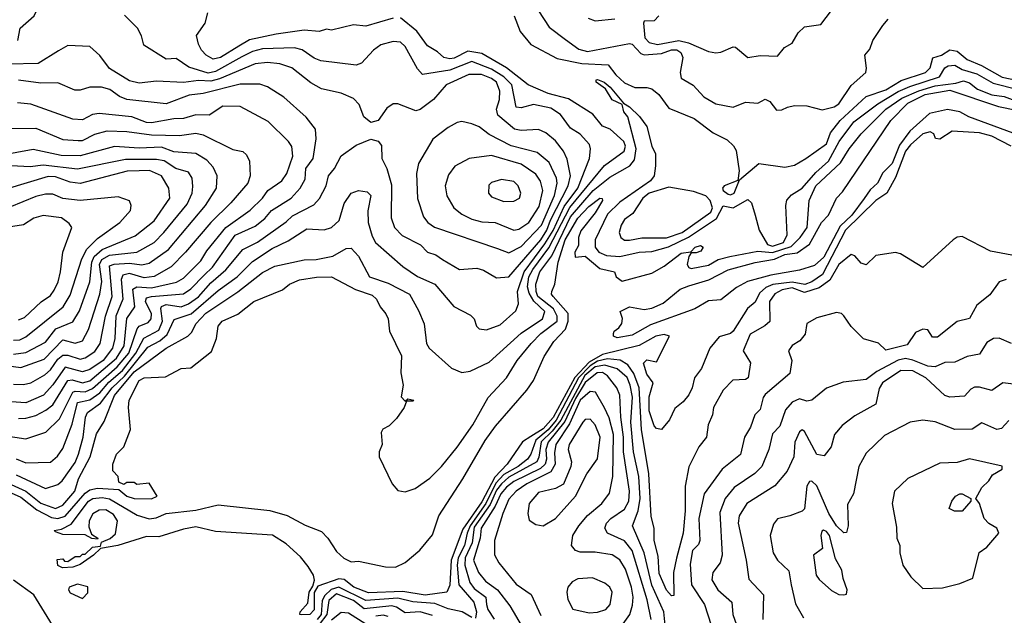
# Model space of a CAD drawing. Extents: x 1995148 to 2088947, y 769131 to 906009.
# Tile 256 of 256: x 2023920 to 2027916, y 843721 to 846139. Entities that reach past the tile are written whole.
import ezdxf

# ---------------------------------------------------------------- set-up
doc = ezdxf.new("R2010")
doc.units = 0

msp = doc.modelspace()

# ---------------------------------------------------------------- linework, layer by layer
at = {"layer": '0CON05XD'}
for points in [[(2023912, 846055), (2023921.9, 846105), (2023978.9, 846155), (2024006.7, 846215), (2024022.7, 846317.3), (2024015.7, 846375), (2024021.5, 846435), (2024088.2, 846605), (2024134.8, 846685), (2024169.7, 846765), (2024190, 846835), (2024188.6, 846855), (2024143, 846943), (2024105, 846960), (2024068.3, 846998.3), (2024022.5, 847015), (2024009.3, 847029.3), (2024006.1, 847046.1), (2023990.5, 847060.5), (2023907.8, 847097.8)], [(2023885, 844252.1), (2023944.9, 844224.9), (2024005, 844176.8), (2024065, 844154.7), (2024095, 844167.9), (2024143.2, 844225), (2024159.2, 844275), (2024205.8, 844365), (2024232.2, 844457.8), (2024262.4, 844507.6), (2024305, 844614.1), (2024385, 844710.2), (2024513.8, 844805), (2024602.9, 844855), (2024618.9, 844871.1), (2024635.4, 844905), (2024675, 844947.1), (2024805, 845034.7), (2024905, 845113.1), (2024955, 845138.9), (2025075, 845163.8), (2025122.5, 845165), (2025191.4, 845178.6), (2025245, 845210), (2025265, 845211.2), (2025295, 845178.8), (2025340, 845095), (2025415, 845069.6), (2025502, 845025), (2025539.1, 844959.1), (2025561.4, 844905), (2025571.4, 844825), (2025581.9, 844805), (2025672.9, 844725), (2025715, 844707.3), (2025747.6, 844712.4), (2025825, 844749.5), (2025955, 844866.8), (2026042.1, 844925), (2026050.6, 844955), (2026006, 844996), (2025988.2, 845028.2), (2025981.4, 845055), (2025986.9, 845095), (2026002.1, 845125), (2026067.8, 845212.2), (2026153, 845377), (2026293, 845547), (2026372.7, 845605), (2026378.8, 845625), (2026371.5, 845645), (2026315.8, 845694.2), (2026285, 845706.5), (2026245.8, 845755), (2026147.6, 845817.6), (2026065, 845839.8), (2025983.9, 845873.9), (2025895, 845943.5), (2025795, 846001.6), (2025739.1, 846010.9), (2025682.7, 845982.7), (2025665, 845979.6), (2025641.2, 845985), (2025615, 846008.8), (2025575, 846032.5), (2025531.8, 846091.8), (2025465, 846145.7)], [(2023905, 844291.2), (2024025, 844236.2), (2024075, 844252.5), (2024092.6, 844267.4), (2024145, 844341.8), (2024158.2, 844375), (2024177.9, 844445), (2024186.5, 844525), (2024195, 844544.4), (2024248, 844582), (2024294.8, 844645), (2024345, 844692.3), (2024440.6, 844809.4), (2024488.9, 844835), (2024518.7, 844861.3), (2024547.4, 844922.6), (2024615.3, 844945), (2024725, 845039.7), (2024803.1, 845095), (2024865, 845157.9), (2024945, 845210), (2025009.1, 845240.9), (2025085, 845289.4), (2025155, 845285.7), (2025186, 845295), (2025216, 845324), (2025237.4, 845392.6), (2025265, 845434.2), (2025295, 845445.7), (2025330, 845440), (2025345.6, 845425), (2025333.3, 845363.3), (2025334.6, 845315), (2025349.8, 845259.8), (2025364.4, 845235), (2025475, 845136.7), (2025535, 845096.9), (2025605.4, 845065.4), (2025681.2, 844975), (2025749.1, 844939.1), (2025763.8, 844925), (2025774.3, 844894.3), (2025784.2, 844884.2), (2025815, 844880), (2025869.7, 844900.3), (2025933.4, 844956.6), (2025944.3, 844985), (2025940.2, 845035), (2025966.9, 845115), (2026051.3, 845228.7), (2026085, 845283.4), (2026129, 845381), (2026185, 845454.7), (2026232.5, 845575), (2026236.9, 845615), (2026232.1, 845632.1), (2026194, 845674), (2026155, 845698.1), (2026115, 845754.4), (2026075, 845779.2), (2026005, 845794.6), (2025955, 845780.9), (2025935, 845784.3), (2025917.6, 845875), (2025885, 845907.3), (2025835, 845938.3), (2025755, 845968.5), (2025665, 845933.5), (2025555, 845916.5), (2025535, 845938.9), (2025485, 846030), (2025465, 846046.9), (2025435, 846050.6), (2025385, 846037.1), (2025356, 846015), (2025307.5, 845962.5), (2025285, 845954.3), (2025142.3, 845972.3), (2025115, 845982.9), (2025066.2, 846016.2), (2025035, 846024.1), (2024905, 846021), (2024865, 846009.6), (2024822.1, 845987.9), (2024715, 845929.1), (2024685, 845921.5), (2024606.6, 845946.6), (2024555, 845980.6), (2024515, 845978.6), (2024424, 846035), (2024413.9, 846073.9), (2024398, 846105), (2024345, 846157.5)], [(2025435, 846144.4), (2025325, 846112.9), (2025275, 846118), (2025185, 846096.7), (2025165, 846100), (2025135, 846091.2), (2025075, 846095.8), (2024960.4, 846079.6), (2024852.7, 846057.3), (2024808.7, 846031.3), (2024735, 845985.6), (2024705, 845979.2), (2024676.7, 845995), (2024657.5, 846015), (2024645, 846040), (2024637.5, 846075), (2024672.5, 846125), (2024683, 846167)], [(2025926.7, 846155), (2025950.5, 846090.5)], [(2026025, 846174.2), (2026068.3, 846108.3), (2026135, 846058.1), (2026189.8, 846019.8), (2026225, 846009.5), (2026395, 846042.2), (2026405, 846039.4), (2026441.1, 846001.1), (2026455, 845996.1), (2026525, 846001.2), (2026565, 846016.2), (2026586.4, 846016.4), (2026603.8, 846005), (2026610.9, 845985), (2026600.4, 845925), (2026605, 845901.4), (2026653, 845873), (2026695.9, 845825.9), (2026745, 845796.7), (2026815, 845784.2), (2026865, 845803.8), (2026915, 845800), (2026945, 845816.7), (2026965, 845806.7), (2026991.1, 845771.1), (2027012.7, 845772.7), (2027036.3, 845783.7), (2027065, 845790.5), (2027115, 845788.5), (2027176.7, 845773.3), (2027225, 845785.3), (2027245, 845797.7), (2027295, 845871.1), (2027354.2, 845925), (2027357.3, 845942.7), (2027350, 845995), (2027370.7, 846019.3), (2027382, 846055), (2027423.1, 846115), (2027445, 846141.2)], [(2026226.7, 846145), (2026255, 846134.2), (2026335, 846142.5)], [(2026514, 846155), (2026495, 846134), (2026455, 846132.5), (2026452, 846125), (2026456.9, 846065), (2026475, 846045.7), (2026507.9, 846037.9), (2026595, 846054.8), (2026634.2, 846044.2), (2026715, 846009.2), (2026745, 846004), (2026765, 846007.5), (2026815, 846028.8), (2026825, 846026.7), (2026875, 845985.6), (2026925, 845992.8), (2026995, 845990.6), (2027023.9, 846026.1), (2027055, 846043.3), (2027080, 846085), (2027105, 846110), (2027170.7, 846119.3), (2027215, 846176.7)], [(2025950.5, 846090.5), (2025995, 846038.1), (2026101.1, 845981.1), (2026201, 845961), (2026308.8, 845955), (2026338.8, 845915), (2026375, 845882.5), (2026416.3, 845863.7), (2026465, 845863.9), (2026485, 845858.2), (2026513.8, 845835), (2026555, 845780), (2026657.8, 845737.8), (2026735, 845679.8), (2026790.9, 845650.9), (2026817.4, 845627.4), (2026827.7, 845607.7), (2026840, 845525), (2026834, 845486), (2026778.9, 845465), (2026772.5, 845455), (2026775.5, 845445), (2026795, 845430), (2026805, 845427.9), (2026819.5, 845435), (2026840.7, 845489.3), (2026920, 845555), (2027025, 845540), (2027065, 845548.2), (2027110.8, 845575), (2027194.4, 845635), (2027210.9, 845679.1), (2027250.3, 845729.7), (2027355, 845827.7), (2027435, 845854.3), (2027497.7, 845892.3), (2027595.8, 845925), (2027615, 845944), (2027626, 845984), (2027661.2, 845995), (2027695, 846016.7), (2027725, 846010.8), (2027765, 845976.9), (2027823, 845953), (2027907.5, 845905), (2028005, 845884.8)], [(2023905, 844356.4), (2023945, 844340.5), (2024045, 844342.5), (2024072.8, 844367.2), (2024095, 844398.8), (2024132.5, 844497.5), (2024154.8, 844585), (2024205, 844596.3), (2024245, 844624), (2024282, 844668), (2024337.1, 844715), (2024391.9, 844785), (2024423.3, 844846.7), (2024485, 844879.1), (2024498.8, 844915), (2024493.3, 844966.7), (2024495, 844975.4), (2024515, 844983), (2024575, 844973), (2024604.6, 844985), (2024645.4, 845014.6), (2024695, 845071.1), (2024756.5, 845123.5), (2024825, 845206.4), (2024885, 845235.3), (2025001.7, 845318.3), (2025027.2, 845342.8), (2025113.3, 845386.7), (2025136.9, 845413.1), (2025163.3, 845465), (2025172.9, 845505), (2025197.5, 845535), (2025225, 845586), (2025285, 845630), (2025345, 845654), (2025375, 845646.2), (2025388.3, 845628.3), (2025390, 845575), (2025409.4, 845535), (2025428.9, 845468.9), (2025427.5, 845335), (2025440.6, 845295), (2025472.6, 845262.6), (2025546, 845225), (2025575, 845195.8), (2025608.8, 845185), (2025636.1, 845166.1), (2025705, 845124.4), (2025775, 845130), (2025802.6, 845122.6), (2025855, 845090.8), (2025905, 845095.5), (2026034.4, 845245), (2026059.7, 845285), (2026074.4, 845325.6), (2026146.1, 845465), (2026155.2, 845505.2), (2026142.2, 845572.2), (2026126.4, 845605), (2026095, 845646.9), (2026055, 845679.4), (2026025, 845693.3), (2025955, 845689.2), (2025927.5, 845695), (2025861, 845751), (2025854.7, 845775), (2025867.2, 845815), (2025868.7, 845848.7), (2025855.3, 845885), (2025835, 845899.6), (2025793.7, 845916.3), (2025743.2, 845916.8), (2025651.1, 845875), (2025599.4, 845815), (2025545.5, 845774.5), (2025528.3, 845768.3), (2025455, 845796.7), (2025435, 845796.7), (2025410.3, 845779.7), (2025375, 845730), (2025345, 845722), (2025316.2, 845745), (2025297.1, 845795), (2025275, 845818.6), (2025225, 845840), (2025145, 845858.6), (2025102.1, 845882.1), (2025025, 845943.1), (2024975, 845959.2), (2024925, 845965.4), (2024875, 845960), (2024730.9, 845899.1), (2024695, 845889.3), (2024645, 845892.5), (2024584.1, 845884.1), (2024475, 845889.2), (2024405, 845881.5), (2024365, 845890), (2024285, 845940.8), (2024245, 845993.8), (2024205, 846030), (2024115, 846034), (2024077.7, 846012.3), (2023995, 845961.5), (2023875, 845958.8)], [(2023835, 844240.3), (2023925, 844201.6), (2023989.8, 844149.8), (2024048.5, 844118.5), (2024075, 844113.7), (2024105, 844124), (2024185, 844217.1), (2024205, 844230.8), (2024235, 844237.9), (2024322.3, 844232.3), (2024354.3, 844205), (2024385, 844195.6), (2024455, 844194.3), (2024477.5, 844205), (2024445, 844257.5), (2024395, 844252.5), (2024385, 844260), (2024355, 844260), (2024343, 844253), (2024321.7, 844261.7), (2024320, 844285), (2024298.3, 844308.3), (2024297.5, 844335), (2024313.3, 844375), (2024342.5, 844405), (2024370, 844475), (2024360.8, 844565), (2024364.2, 844595), (2024405, 844674), (2024425, 844685.5), (2024511.2, 844688.8), (2024575, 844722.5), (2024615, 844726.2), (2024698.2, 844791.8), (2024719.2, 844845), (2024726, 844895), (2024741.2, 844915), (2024805.7, 844944.3), (2024870, 844995), (2024987.1, 845042.9), (2025014.6, 845065.4), (2025055, 845083.1), (2025125, 845094.4), (2025185, 845095.6), (2025283.1, 845043.1), (2025350.9, 845020.9), (2025367.5, 845005), (2025383, 844973), (2025406.2, 844945), (2025416, 844925), (2025421.4, 844875), (2025469.2, 844775), (2025466.7, 844705), (2025476.7, 844655), (2025468.3, 844608.3), (2025485, 844590), (2025495, 844600), (2025520, 844595), (2025515, 844590), (2025490, 844590), (2025480, 844565), (2025449.3, 844520.7), (2025419.3, 844490.7), (2025393.6, 844476.4), (2025387, 844463), (2025391.2, 844415), (2025378.8, 844385), (2025378.8, 844365), (2025431.1, 844255), (2025455, 844227.5), (2025485, 844223.2), (2025525, 844236.2), (2025585, 844278.2), (2025631.8, 844325), (2025696, 844404), (2025759.1, 844495), (2025820.8, 844605), (2025895, 844685.6), (2025938.5, 844755), (2025995.2, 844824.8), (2026035.3, 844865), (2026101.2, 844915), (2026101.4, 844935), (2026085.9, 844965.9), (2026023.2, 845015), (2026015.5, 845035), (2026014.2, 845065.8), (2026031.1, 845115), (2026079.3, 845180.7), (2026155, 845339), (2026246.7, 845445), (2026315, 845499.1), (2026395.5, 845545), (2026415, 845569.4), (2026422.2, 845615), (2026388.1, 845745), (2026371.5, 845765), (2026364.4, 845794.4), (2026323.9, 845813.9), (2026297.7, 845857.7), (2026260, 845885), (2026260, 845895), (2026265, 845896), (2026291.4, 845885), (2026316.2, 845865), (2026370, 845800), (2026395, 845785.4), (2026436, 845746), (2026464.7, 845705), (2026485.5, 845625), (2026500.5, 845595), (2026500.2, 845545), (2026494.3, 845505.7), (2026480, 845485), (2026355, 845398.3), (2026305, 845349.2), (2026255.8, 845245), (2026255.9, 845215), (2026270, 845195), (2026301.3, 845181.3), (2026355, 845177.1), (2026434.7, 845194.7), (2026485, 845198.3), (2026552.9, 845217.1), (2026634.3, 845255.7), (2026748.1, 845331.9), (2026775, 845383.5), (2026815, 845375.7), (2026875, 845409.2), (2026890, 845395), (2026905.2, 845345), (2026920.8, 845285), (2026955, 845226), (2026975, 845219.1), (2027020.3, 845235), (2027034.8, 845265), (2027029.7, 845385), (2027033.9, 845406.1), (2027052.6, 845427.4), (2027095, 845455.6), (2027151.2, 845518.8), (2027203.1, 845565), (2027245.3, 845645), (2027305.2, 845724.8), (2027402.2, 845797.8), (2027485, 845846.7), (2027531.9, 845868.1), (2027652.7, 845907.3), (2027675, 845943.3), (2027688.7, 845951.3), (2027715, 845954.7), (2027745, 845936.6), (2027805, 845918.6), (2027870.8, 845880.8), (2027971.9, 845855)], [(2023855, 844450.8), (2023945, 844437.3), (2024025.3, 844464.7), (2024081.2, 844518.8), (2024135, 844626.6), (2024145, 844631.1), (2024185, 844628.1), (2024215, 844641.9), (2024315, 844730.2), (2024362.3, 844785), (2024396, 844884), (2024405.2, 844894.8), (2024440.8, 844909.2), (2024454, 844925), (2024454.2, 844945), (2024430.7, 844995), (2024435, 845009.6), (2024454.2, 845015.8), (2024585, 845026.4), (2024615, 845046.7), (2024667.9, 845102.1), (2024702, 845135), (2024795, 845264.6), (2024875, 845300.4), (2024915, 845332.1), (2024942.5, 845365), (2025021.1, 845415), (2025058.5, 845455), (2025078.2, 845491.8), (2025081.5, 845535), (2025110.4, 845575), (2025122.7, 845655), (2025120.8, 845695), (2025082.6, 845742.6), (2024992.5, 845825), (2024925, 845866.7), (2024895, 845877.5), (2024815, 845876.8), (2024665, 845838.7), (2024607.7, 845832.3), (2024515, 845797.3), (2024355, 845815.4), (2024325, 845826.4), (2024285.8, 845855), (2024252.5, 845865), (2024205, 845865.5), (2024165, 845852.9), (2024143, 845853), (2024075, 845883.1), (2024005, 845880.9), (2023915, 845893.9)], [(2026758.7, 844851.3), (2026721.3, 844805), (2026686.8, 844723.2), (2026658.9, 844685), (2026649.5, 844645), (2026635, 844616), (2026612.1, 844587.9), (2026578.8, 844561.2), (2026557.5, 844515), (2026525, 844476.2), (2026505, 844479.4), (2026495, 844490), (2026475, 844551.2), (2026475, 844607.5), (2026491.2, 844665), (2026465, 844700), (2026451.9, 844745), (2026465, 844758), (2026505, 844750), (2026557.5, 844855), (2026535, 844860.8), (2026502, 844855), (2026433.6, 844816.4), (2026285, 844780), (2026230.8, 844749.2), (2026173, 844687), (2026085, 844524.3), (2026045, 844478.7), (2025995, 844446.8), (2025960.9, 844425), (2025898.4, 844335), (2025847.7, 844282.3), (2025795, 844182), (2025718.9, 844071.1), (2025670.5, 843945), (2025665, 843843.3), (2025653.1, 843815), (2025565, 843803.8), (2025475, 843818.3), (2025335, 843812.6), (2025276.5, 843835), (2025236.3, 843866.3), (2025215, 843869.3), (2025130.3, 843839.7), (2025115.6, 843814.4), (2025115, 843744), (2025097.5, 843725), (2025063.8, 843723.8), (2025057.5, 843725), (2025058.8, 843735), (2025088.9, 843771.1), (2025094.6, 843815.4), (2025110, 843840), (2025116, 843864), (2025112.5, 843885), (2025090.7, 843919.3), (2025059, 843959), (2025001.4, 844011.4), (2024946.1, 844046.1), (2024715, 844062.1), (2024635, 844080), (2024585, 844071.5), (2024485, 844040.6), (2024435, 844041.1), (2024317.5, 844005), (2024247.5, 843992.5), (2024220, 843965), (2024165, 843927.5), (2024135, 843917.5), (2024094.2, 843914.2), (2024075, 843923.3), (2024071.7, 843948.3), (2024095, 843950), (2024101.7, 843941.7), (2024115, 843940), (2024145, 843960), (2024165, 843960), (2024175, 843970), (2024185, 843970), (2024215, 843997.5), (2024248.3, 844001.7), (2024251.7, 844018.3), (2024287.5, 844032.5), (2024308.1, 844051.9), (2024316.5, 844105), (2024300.4, 844130.4), (2024269.1, 844149.1), (2024242.5, 844147.5), (2024216.7, 844133.3), (2024201.4, 844105), (2024200.6, 844080.6), (2024211.2, 844051.2), (2024237.5, 844035), (2024235, 844030), (2024213, 844033), (2024185, 844047.5), (2024095, 844050), (2024065, 844060), (2024060, 844065), (2024089.5, 844070.5), (2024128.6, 844091.4), (2024199.5, 844185), (2024216.2, 844195), (2024255, 844199.7), (2024285, 844194.6), (2024397.3, 844127.3), (2024445, 844113.1), (2024473.4, 844116.6), (2024515, 844134.5), (2024635, 844147.6), (2024725, 844170), (2024935, 844147.4), (2025005, 844126.7), (2025077.9, 844087.9), (2025145, 844061.3), (2025170.8, 844035), (2025205, 843980), (2025235, 843952.7), (2025265, 843939.1), (2025295, 843941.8), (2025405, 843918.2), (2025445, 843917.1), (2025485, 843936), (2025543.9, 843986.1), (2025595, 844048.2), (2025620.7, 844125), (2025718.4, 844275), (2025809.7, 844430.3), (2025850.9, 844489.1), (2025978.2, 844635), (2026005.2, 844675), (2026048.3, 844771.7), (2026087.3, 844832.7), (2026135, 844882.9), (2026146.5, 844915), (2026145.9, 844945.9), (2026085.6, 845015), (2026078.6, 845025), (2026080, 845035), (2026091.5, 845065), (2026105.2, 845155), (2026133.7, 845245), (2026185, 845333.8), (2026229.3, 845380.8), (2026275, 845414), (2026283.3, 845413.3), (2026285.6, 845405), (2026255.5, 845355), (2026197.9, 845282.1), (2026188.2, 845255), (2026188, 845222), (2026173.1, 845195), (2026174, 845175), (2026215, 845178.6), (2026275, 845129.6), (2026333.3, 845115), (2026341.2, 845095), (2026365, 845077.1), (2026485, 845110), (2026535, 845138.6), (2026605, 845190.8), (2026643.6, 845196.4), (2026662, 845215), (2026683, 845223), (2026693.3, 845215), (2026685, 845200), (2026665, 845192), (2026645, 845192.5), (2026635, 845177.5), (2026629.5, 845145), (2026635, 845132.9), (2026645, 845128.9), (2026715, 845143.1), (2026754.5, 845165.5), (2026801.8, 845178.2), (2026915, 845200), (2026975, 845193.4), (2027051.2, 845218.8), (2027087.1, 845255), (2027115.6, 845295), (2027123.8, 845405), (2027151.4, 845465), (2027251.5, 845558.5), (2027286.5, 845615), (2027335.6, 845675), (2027434.7, 845775), (2027500.2, 845819.8), (2027569.7, 845850.3), (2027635, 845870.9), (2027719.3, 845880.7), (2027749.8, 845890.2), (2027775, 845882.3), (2027807.1, 845857.1), (2027865, 845834.2), (2027915, 845827.1), (2028145, 845740.4)], [(2028029.7, 845649.7), (2027772.7, 845745), (2027735, 845764.8), (2027685, 845773.8), (2027612.6, 845757.4), (2027533.2, 845686.8), (2027490.2, 845629.8), (2027461.2, 845555), (2027422.4, 845517.6), (2027401.1, 845475), (2027371.1, 845448.9), (2027346.9, 845413.1), (2027297.6, 845345), (2027249.8, 845300.2), (2027183.3, 845175), (2027145, 845141), (2027085, 845121.6), (2026968, 845102), (2026874.4, 845075.6), (2026828.8, 845051.2), (2026765, 845001.8), (2026715, 844998.1), (2026660.6, 844965), (2026479.4, 844900.6), (2026405, 844858.6), (2026345, 844847.5), (2026330, 844855), (2026330, 844865), (2026332.5, 844875), (2026352, 844888), (2026364.1, 844905.9), (2026366.1, 844926.1), (2026357.5, 844955), (2026395, 844974), (2026455, 844962.5), (2026485, 844967.8), (2026531.3, 844988.7), (2026600, 845045), (2026635, 845059.2), (2026716.8, 845083.3), (2026795, 845122.9), (2026905, 845153.6), (2026983.2, 845166.8), (2027025, 845185.4), (2027075, 845192.1), (2027125, 845228.2), (2027174, 845315), (2027201.9, 845345), (2027234.3, 845415), (2027259.6, 845440.4), (2027455, 845730), (2027525, 845800.4), (2027595, 845835.1), (2027695, 845853), (2027893.1, 845786.9), (2027965, 845771.5)], [(2023915, 844519.6), (2023945, 844521.1), (2023985, 844532.5), (2024026.6, 844553.4), (2024055, 844576.2), (2024115, 844673.9), (2024133, 844677), (2024175, 844665.2), (2024205, 844672.5), (2024312.1, 844765), (2024343.6, 844815), (2024354.4, 844925.6), (2024387.1, 844972.9), (2024379.1, 845045), (2024395, 845054.7), (2024455, 845050.4), (2024556.1, 845073.9), (2024585, 845090), (2024655, 845160), (2024679, 845201), (2024756.1, 845295), (2024855, 845365.5), (2024905.2, 845414.8), (2024927.3, 845445), (2024984.4, 845485), (2025004.3, 845515), (2025027.8, 845585), (2025024.5, 845624.5), (2025011.4, 845645), (2024928.8, 845725), (2024815, 845786.7), (2024745, 845788.1), (2024688.8, 845751.2), (2024635, 845752.2), (2024585, 845738.2), (2024545, 845736.7), (2024455, 845719.7), (2024435, 845721.6), (2024375, 845743.9), (2024242.1, 845757.9), (2024215, 845754.4), (2024175, 845732.9), (2024135, 845734.4), (2023965, 845796.5), (2023911.5, 845801.5)], [(2025905, 845192.7), (2025955, 845218.5), (2026037.9, 845305), (2026090.2, 845425), (2026100.8, 845475), (2026098.8, 845495), (2026068.7, 845558.7), (2026020.4, 845600.4), (2025915, 845626.7), (2025825, 845672.2), (2025785, 845704.3), (2025755.5, 845715.5), (2025715, 845725.8), (2025695, 845722), (2025658.3, 845701.7), (2025596.6, 845653.4), (2025538.1, 845555), (2025530.6, 845515), (2025535, 845412.5), (2025558.9, 845338.9), (2025575.8, 845315), (2025603.3, 845296.7), (2025859.6, 845209.6), (2025905, 845192.7)], [(2023865, 845697.5), (2023985, 845698.2), (2024095, 845653.1), (2024157.8, 845647.8), (2024175, 845648.8), (2024225.3, 845674.7), (2024275, 845688.1), (2024355, 845685.3), (2024455, 845671.1), (2024568.8, 845668.8), (2024635, 845678.2), (2024665, 845672.1), (2024785, 845611.4), (2024825, 845603.8), (2024840.3, 845590.3), (2024852, 845565), (2024855.8, 845505), (2024845.6, 845475), (2024777.3, 845395), (2024695.5, 845315), (2024592.9, 845195)], [(2027943.3, 845625), (2027865, 845666.5), (2027815, 845679.4), (2027705, 845685.8), (2027655, 845654), (2027636.7, 845656.7), (2027630, 845675), (2027615, 845683.8), (2027585, 845675.7), (2027535, 845631.4), (2027515, 845605.5), (2027475, 845498.8), (2027438.9, 845435), (2027395, 845404.5), (2027271.7, 845285), (2027178.2, 845105), (2027134.5, 845075), (2027106.6, 845063.4), (2027055, 845074.1), (2026976.4, 845063.6), (2026947.9, 845052.1), (2026921.8, 845028.3), (2026905, 844992), (2026873.1, 844966.9), (2026815, 844874.5), (2026804.7, 844865.3), (2026758.7, 844851.3)], [(2023895, 844658.9), (2023935, 844658.2), (2023965, 844665.4), (2024022.4, 844697.6), (2024045, 844717.7), (2024075, 844761.4), (2024095, 844777.4), (2024115, 844777.3), (2024165, 844761.4), (2024185, 844766.6), (2024225, 844791.5), (2024247.1, 844825), (2024268.6, 844935), (2024294.8, 845015), (2024285, 845139.5), (2024302.8, 845147.2), (2024365, 845150.4), (2024415, 845143.2), (2024445, 845150), (2024523.4, 845206.6), (2024673.5, 845385), (2024718.2, 845455), (2024721.5, 845505), (2024705, 845540), (2024679.3, 845569.3), (2024635, 845595.4), (2024545, 845602.7), (2024495, 845621.3), (2024405, 845617.6), (2024305, 845623.9), (2024165, 845586.3), (2024087.7, 845587.7), (2023975, 845611.5), (2023842.4, 845587.6)], [(2025925, 845284.5), (2025945, 845288.5), (2025986.2, 845315), (2026028.8, 845381.2), (2026042.7, 845445), (2026034.1, 845484.1), (2026015, 845512.2), (2025955, 845552), (2025835, 845587.9), (2025744.6, 845575.4), (2025686.2, 845543.8), (2025660.2, 845509.8), (2025646.9, 845465), (2025653.8, 845423.8), (2025681.9, 845375), (2025715, 845348.9), (2025755, 845329.1), (2025795, 845317.9), (2025850, 845315), (2025925, 845284.5)], [(2023873.9, 844733.9), (2023925, 844726.6), (2024018.6, 844761.4), (2024095, 844839.4), (2024145, 844826.2), (2024174.7, 844835.3), (2024199, 844881), (2024245.3, 845025), (2024253.9, 845076.1), (2024244.2, 845145), (2024252.7, 845165), (2024285, 845182.5), (2024395, 845195.9), (2024465, 845234.6), (2024505.2, 845274.8), (2024599.7, 845390.3), (2024620.4, 845435), (2024622.3, 845462.3), (2024620, 845495), (2024605, 845520), (2024554.2, 845534.2), (2024505.8, 845565.8), (2024475, 845571.7), (2024349.2, 845570.8), (2024155, 845531.9), (2024015, 845548.4), (2023962, 845542), (2023884.8, 845545.2)], [(2023895, 844781.7), (2023945, 844787.4), (2024025, 844830.4), (2024065.9, 844884.1), (2024135, 844911.9), (2024162.3, 844957.7), (2024205, 845074.2), (2024212.1, 845155), (2024222.4, 845177.6), (2024255, 845206.7), (2024388.5, 845261.5), (2024465, 845323.1), (2024529.2, 845415), (2024525.5, 845455), (2024495, 845504.5), (2024446.3, 845526.3), (2024404.3, 845525.7), (2024356.4, 845523.6), (2024165, 845473.8), (2024125, 845479.2), (2024065, 845501.5), (2024035, 845502.5), (2023865, 845450.7)], [(2025885, 845400.8), (2025925, 845402.5), (2025948, 845415), (2025954.3, 845435), (2025942.9, 845465), (2025925, 845481.9), (2025875, 845490), (2025835, 845477.5), (2025823.4, 845466.6), (2025822.9, 845435), (2025835, 845420), (2025885, 845400.8)], [(2023895, 844838.2), (2023920.5, 844839.5), (2023945, 844851.5), (2024096.9, 844973.1), (2024125, 845020.8), (2024172.4, 845167.6), (2024192.6, 845207.4), (2024235, 845250.4), (2024325.8, 845315), (2024369.2, 845365), (2024372.5, 845385), (2024365, 845403.3), (2024319.3, 845419.3), (2024165, 845404.6), (2024095, 845413.5), (2024055, 845430), (2024025, 845430), (2023985, 845421.4), (2023826.4, 845356.4)], [(2026374.4, 845244.4), (2026395, 845244.5), (2026445, 845253.3), (2026545, 845253.9), (2026607.9, 845275), (2026725, 845358), (2026731.1, 845375), (2026722.4, 845405), (2026705, 845423.4), (2026655, 845441.6), (2026555, 845459.7), (2026475, 845434.7), (2026449.6, 845415), (2026407.9, 845352.1), (2026375, 845327.5), (2026360.6, 845305), (2026352.9, 845275), (2026360, 845255), (2026374.4, 845244.4)], [(2023915, 844920.8), (2023939.6, 844930.4), (2024006.6, 844993.4), (2024045, 845020), (2024059.5, 845040.5), (2024075.8, 845074.2), (2024086.1, 845115), (2024094.6, 845195.4), (2024131.2, 845295), (2024121.2, 845311.2), (2024090, 845335), (2024015, 845343.5), (2023976.9, 845333.1), (2023935, 845305.7), (2023875, 845297.1)], [(2028055, 845162.5), (2027859.3, 845199.3), (2027745, 845258.6), (2027725, 845255.6), (2027708, 845245), (2027585, 845132.5), (2027495, 845188), (2027475, 845194), (2027395, 845182), (2027355, 845143.8), (2027335, 845150.8), (2027310, 845180), (2027295, 845185.7), (2027245, 845145.6), (2027208.3, 845081.7), (2027165, 845050.9), (2027105, 845031.5), (2027055, 845050.4), (2027015, 845042.3), (2026985, 845026), (2026963.5, 844995), (2026965, 844914.2), (2026944.2, 844895.8), (2026885, 844862.9), (2026855.6, 844795), (2026885.7, 844745.7), (2026875.8, 844685), (2026865, 844678.8), (2026813.8, 844676.2), (2026775.4, 844634.6), (2026735.6, 844565), (2026731.1, 844535), (2026714.5, 844495), (2026708, 844445), (2026676, 844405), (2026635, 844323.8), (2026621.3, 844245), (2026621.2, 844145), (2026612.2, 844055), (2026585, 843953.3), (2026572.9, 843895), (2026575, 843802.5), (2026565, 843800.8), (2026545, 843823.3), (2026515, 843891.2), (2026510.9, 843960.9), (2026494.5, 844025), (2026494.3, 844075), (2026482.3, 844122.3), (2026473.9, 844295), (2026443, 844475), (2026434.2, 844645), (2026413, 844703), (2026388.5, 844738.5), (2026356.3, 844756.3), (2026305, 844762.3), (2026265, 844753.2), (2026235, 844734.6), (2026188.2, 844685), (2026096.7, 844513.3), (2026065, 844474.7), (2026015, 844432.9)], [(2024592.9, 845195), (2024534.8, 845135.2), (2024465, 845097.1), (2024425, 845091.3), (2024365, 845109.1), (2024338.3, 845101.7), (2024331.3, 845085), (2024338.6, 845005), (2024310.4, 844935), (2024305.7, 844845), (2024297.1, 844805), (2024258.6, 844755), (2024205, 844718.6), (2024175, 844709.8), (2024105, 844728.2), (2024055, 844656.2), (2024016.4, 844615), (2023945, 844583.4), (2023885, 844587.5)], [(2027924.2, 845084.2), (2027895, 845074.2), (2027857.3, 845022.7), (2027805, 844980.8), (2027775, 844926), (2027725, 844914), (2027645, 844850.8), (2027625, 844850), (2027605, 844880), (2027585, 844883.3), (2027555, 844868.8), (2027521.5, 844818.5), (2027435, 844798), (2027405.7, 844825.7), (2027345, 844844), (2027295, 844894.2), (2027265, 844937.5), (2027255, 844946), (2027235, 844950), (2027155, 844928.5), (2027114.5, 844905.5), (2027107.7, 844862.3), (2027086.7, 844835), (2027055, 844816.7), (2027040, 844795), (2027053.1, 844755), (2027045, 844702.5), (2026945, 844617.8), (2026937.1, 844605), (2026925, 844556.2), (2026902.9, 844535), (2026885.4, 844484.6), (2026861.9, 844445), (2026845.4, 844374.6), (2026771.4, 844315), (2026698.2, 844215), (2026676.7, 844115), (2026680.4, 844025), (2026675, 844009.2), (2026650, 843985), (2026640.5, 843929.5), (2026645.9, 843845), (2026699.1, 843765), (2026739.3, 843639.3)], [(2027945, 844824.2), (2027895.7, 844845.7), (2027872.5, 844845), (2027845, 844828.8), (2027815, 844781.4), (2027765, 844771.5), (2027715, 844748.9), (2027675, 844748.1), (2027635, 844729.4), (2027605, 844732.9), (2027545, 844757.6), (2027515, 844763.3), (2027485, 844757.4), (2027398.4, 844711.6), (2027355, 844678.2), (2027262.3, 844667.7), (2027195, 844642.7), (2027135, 844594), (2027115, 844590), (2027085, 844600), (2027055, 844586.5), (2027028.2, 844555), (2027005, 844488.8), (2026975, 844458), (2026960.9, 844395), (2026932.5, 844325), (2026903.5, 844296.5), (2026819.9, 844240.1), (2026783.1, 844195), (2026761.4, 844138.6), (2026770.5, 843965), (2026762.9, 843935), (2026733.1, 843895), (2026729.4, 843865), (2026753.1, 843825), (2026810.8, 843775), (2026814.4, 843725), (2026842.9, 843645)], [(2026541.6, 843655), (2026534.3, 843735), (2026485, 843844.4), (2026454.8, 843975), (2026406.9, 844085), (2026430.2, 844145), (2026437.8, 844195), (2026432.2, 844285), (2026410.6, 844385), (2026399.8, 844505), (2026406.9, 844606.9), (2026398, 844655), (2026385, 844686), (2026345, 844721.9), (2026295, 844737.3), (2026255, 844730.1), (2026213.1, 844695), (2026116.1, 844513.9), (2026081.5, 844468.5), (2026036.9, 844425), (2026026.7, 844363.3), (2026018.1, 844345), (2025905, 844282.3), (2025875, 844255.7), (2025855, 844228.9), (2025829, 844171), (2025765, 844079.5), (2025756.2, 844015), (2025728.3, 843955), (2025725.9, 843925), (2025746.8, 843855), (2025765, 843830), (2025811.2, 843795), (2025814.8, 843764.8), (2025820.5, 843745), (2025846.2, 843706.2)], [(2026482.9, 843705), (2026466, 843784), (2026405.8, 843985), (2026375, 844023.1), (2026306, 844055), (2026294.5, 844074.5), (2026301.1, 844095), (2026318.9, 844115), (2026375, 844152.1), (2026392.2, 844185), (2026394.2, 844225), (2026370, 844385), (2026370.7, 844445), (2026359.4, 844525), (2026356.2, 844615), (2026344, 844644), (2026305, 844693.9), (2026285, 844706.5), (2026263.1, 844705), (2026215, 844666.1), (2026175, 844600.7), (2026132.4, 844507.6), (2026065, 844424.2), (2026055.5, 844395), (2026057.8, 844355), (2026052.7, 844335), (2026033, 844317), (2025924.7, 844265), (2025895, 844241.9), (2025872.7, 844215), (2025850.1, 844165), (2025793, 844075), (2025788.6, 844035), (2025762, 843945), (2025782, 843895), (2025810.4, 843860.4), (2025858.5, 843825), (2025909.6, 843759.6), (2025959.4, 843675)], [(2027975, 844656.9), (2027910, 844665), (2027865, 844634.2), (2027815, 844647.8), (2027795, 844647.5), (2027780.2, 844639.8), (2027755, 844610.8), (2027695, 844606.9), (2027675, 844613.5), (2027597.9, 844685), (2027545, 844713.8), (2027496.2, 844715), (2027421.1, 844665), (2027407.6, 844642.4), (2027395, 844578.8), (2027309.5, 844530.5), (2027257.9, 844492.1), (2027226.2, 844455), (2027212.9, 844405), (2027185, 844368.8), (2027155, 844374), (2027105, 844467.5), (2027095, 844474), (2027085, 844466), (2027066.2, 844423.8), (2027061.1, 844365), (2027035, 844306.2), (2026985, 844246.9), (2026870.6, 844175), (2026840.5, 844125), (2026836.2, 844095), (2026868.5, 843945), (2026878.7, 843868.7), (2026938.9, 843805), (2026935.7, 843705)], [(2026362.9, 843677.1), (2026395.9, 843724.1), (2026406.9, 843763.1), (2026409.4, 843795), (2026402.9, 843835), (2026378.8, 843908.8), (2026355, 843946.9), (2026325, 843966.5), (2026255, 843978.2), (2026195, 843977.1), (2026176.2, 843985), (2026159.2, 844005), (2026164.4, 844045), (2026189.5, 844085), (2026223.8, 844126.2), (2026282.2, 844175), (2026313, 844217), (2026327.8, 844285), (2026329.3, 844455), (2026312.3, 844522.3), (2026293.3, 844563.3), (2026256.6, 844626.6), (2026235, 844630.3), (2026194.1, 844595), (2026151.6, 844498.4), (2026095.2, 844415), (2026090.7, 844380.7), (2026093.5, 844335), (2026075.8, 844304.2), (2025977.5, 844255), (2025934.6, 844225), (2025905, 844192.2), (2025880.4, 844135), (2025846.5, 844025), (2025846.5, 843966.5), (2025865, 843934), (2025935, 843847.5), (2025996.3, 843806.3), (2026035, 843720)], [(2026045, 844084.3), (2026094, 844115), (2026176, 844205), (2026221.2, 844295), (2026265, 844356.7), (2026276.2, 844445), (2026255.5, 844495), (2026235, 844517.1), (2026215, 844515.8), (2026205.8, 844505), (2026150, 844415), (2026145.6, 844395), (2026159.2, 844345), (2026157.1, 844325), (2026126.8, 844253.2), (2026095, 844235.6), (2026025, 844219.4), (2025987.5, 844175), (2025982.5, 844135), (2025988, 844108), (2026015, 844090), (2026045, 844084.3)], [(2027935, 844512), (2027905, 844479.2), (2027885, 844475.6), (2027825, 844502.9), (2027785, 844477.5), (2027715, 844475.6), (2027635, 844507.1), (2027585, 844513.1), (2027534.5, 844505.5), (2027429.3, 844450.7), (2027355, 844380), (2027325.7, 844325), (2027304.3, 844215), (2027279.1, 844170.9), (2027282.9, 844085), (2027275, 844057.5), (2027265, 844056.7), (2027235, 844084), (2027203.3, 844135), (2027155, 844246.5), (2027135, 844265.6), (2027125, 844264.3), (2027114.7, 844245), (2027105, 844153.8), (2027095, 844144.2), (2027045.5, 844124.5), (2026995, 844112.5), (2026979.3, 844090.7), (2026965.6, 844045), (2026978.1, 843975), (2026995.8, 843945), (2027042, 843902), (2027050.5, 843845)], [(2026015, 844432.9), (2025994.3, 844375), (2025980.7, 844355), (2025942.5, 844325), (2025885, 844293.2), (2025852.7, 844257.3), (2025811.5, 844175), (2025748.1, 844085), (2025735.4, 844055), (2025725.4, 844005), (2025698.9, 843955), (2025695.4, 843925.4), (2025702.5, 843845), (2025762.4, 843775), (2025773.8, 843735), (2025769.5, 843710.5)], [(2027585, 843830), (2027665, 843833.3), (2027735, 843850), (2027787.7, 843872.3), (2027813.9, 843976.1), (2027845, 843997.5), (2027893.3, 844055), (2027886.2, 844075), (2027853.8, 844093.8), (2027834.4, 844115), (2027815.5, 844175.5), (2027800, 844195), (2027825, 844240), (2027853, 844267), (2027868.3, 844291.7), (2027906.7, 844315), (2027907, 844327), (2027775, 844356), (2027725, 844342), (2027655, 844338.8), (2027525, 844276.2), (2027470, 844225), (2027460.8, 844175), (2027478.8, 844078.8), (2027480, 844035), (2027492, 844005), (2027492, 843975), (2027503.8, 843925), (2027537, 843877), (2027585, 843830)], [(2027745, 844143.8), (2027713.9, 844143.9), (2027692.5, 844155), (2027702.5, 844185), (2027717.5, 844205), (2027735, 844213.8), (2027745, 844214), (2027780, 844195), (2027780, 844185), (2027745, 844143.8)], [(2027265, 843804), (2027275, 843807.5), (2027278.6, 843825), (2027261.5, 843871.5), (2027256.8, 843905), (2027231.2, 843951.2), (2027206.8, 844045), (2027195, 844061.4), (2027182.7, 844067.3), (2027175, 844062.5), (2027171.2, 844045), (2027177.6, 843992.4), (2027142, 843965), (2027152.9, 843885), (2027165, 843866.2), (2027215, 843822), (2027245, 843806), (2027265, 843804)], [(2023915, 843380), (2023932.7, 843352.7), (2023975, 843337.5), (2024035, 843345.6), (2024125, 843330.8), (2024145, 843336.2), (2024168.8, 843355), (2024176, 843385), (2024118.8, 843465), (2024094.3, 843534.3), (2024064.2, 843664.2), (2023977.5, 843805), (2023894.7, 843864.7)], [(2026231.7, 843731.7), (2026265, 843734.3), (2026298.8, 843745), (2026315.7, 843765), (2026324.2, 843815), (2026315, 843836), (2026295, 843852.5), (2026245, 843873.1), (2026185, 843870), (2026162.1, 843857.9), (2026144, 843835), (2026140, 843815), (2026144, 843785), (2026165, 843746.7), (2026231.7, 843731.7)], [(2024175, 843790), (2024197, 843813), (2024196.4, 843836.4), (2024155, 843847.5), (2024120, 843835), (2024117.5, 843825), (2024125, 843812.5), (2024175, 843790)], [(2025755, 843712.7), (2025715.6, 843735.6), (2025658.2, 843748.2), (2025605, 843769.2), (2025515.7, 843775.7), (2025455, 843791.2), (2025325, 843781.6), (2025215, 843835.1), (2025184.4, 843825.6), (2025157.8, 843802.2), (2025147.8, 843782.2), (2025142.9, 843725), (2025127, 843705)], [(2027050.5, 843845), (2027067.9, 843767.9), (2027100.7, 843710.7)], [(2025595, 843720.8), (2025545, 843735.2), (2025485, 843731), (2025449.1, 843755), (2025430.5, 843760.5), (2025318.1, 843748.1), (2025275, 843781.3), (2025205, 843808.6), (2025175, 843781.3), (2025166, 843725), (2025135, 843683.8)], [(2025325, 843686), (2025255, 843730), (2025225, 843732.7), (2025185, 843702.1)], [(2025415, 843716.1), (2025395, 843722.5), (2025365, 843717.6)]]:
    msp.add_lwpolyline(points, dxfattribs=at)

doc.saveas('drawing.dxf')
